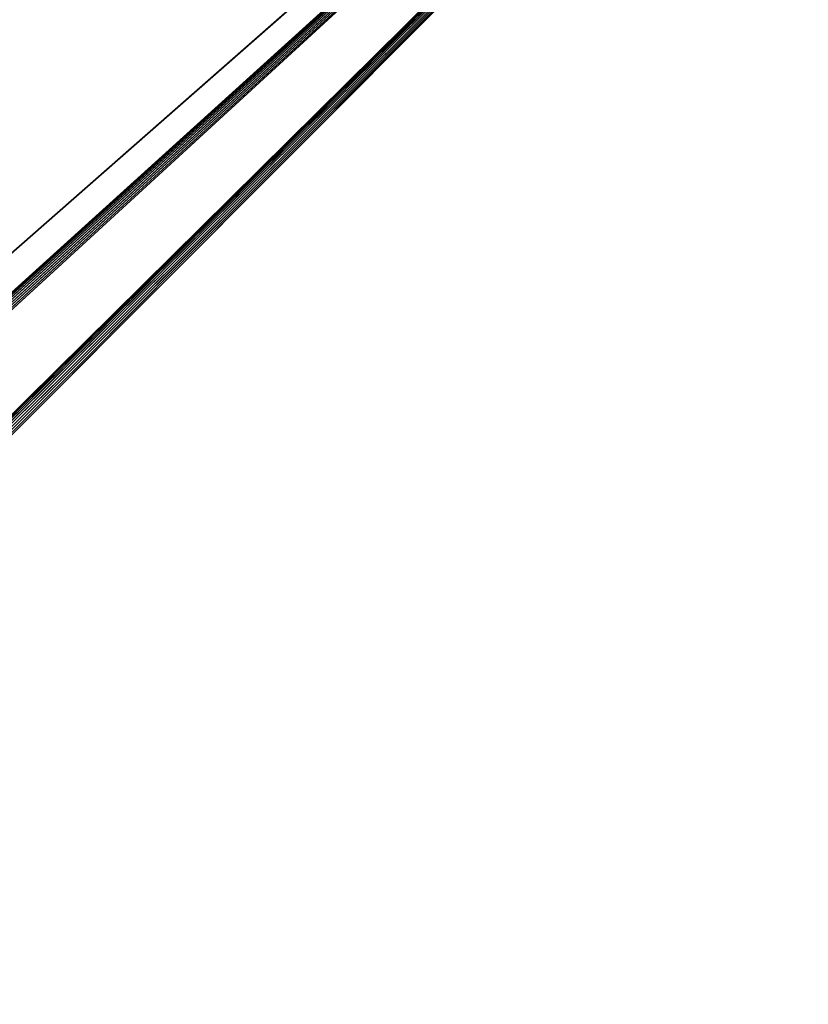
# Model space of a CAD drawing. Header units: millimetres. Extents: x -1 to 359, y -328 to 0.
# Tile 199 of 220: x 205 to 282, y -199 to -103. Entities that reach past the tile are written whole.
import ezdxf

# ---------------------------------------------------------------- set-up
doc = ezdxf.new("R2010")
doc.units = ezdxf.units.MM
doc.header["$MEASUREMENT"] = 0
doc.layers.add('0 Misc', color=7, linetype='Continuous', lineweight=35)

msp = doc.modelspace()

# ---------------------------------------------------------------- linework, layer by layer
at = {"layer": '0 Misc', "color": 160, "linetype": 'Continuous', "lineweight": 25}
for p in [(11.5, -295, 319.5), (62.939, -257.439, 319.5), (63.25, -257.201, 319.5), (63.612, -257.051, 319.5), (64, -257, 319.5), (64.388, -257.051, 319.5), (64.75, -257.201, 319.5), (65.061, -257.439, 319.5), (65.299, -257.75, 319.5), (65.449, -258.112, 319.5), (65.5, -258.5, 319.5), (86.939, -257.439, 319.5), (87.25, -257.201, 319.5), (87.612, -257.051, 319.5), (88, -257, 319.5), (88.388, -257.051, 319.5), (88.75, -257.201, 319.5), (89.061, -257.439, 319.5), (89.299, -257.75, 319.5), (89.449, -258.112, 319.5), (89.5, -258.5, 319.5)]:
    msp.add_line(p, (346.5, -1, 319.5), dxfattribs=at).dxf.unprotected_set("ltscale", 0)
at = {"layer": '0 Misc', "color": 7, "lineweight": 25}
for points, invisible_edges in [([(346.5, -295, 12.5), (11.5, -1, 12.5), (11.5, -295, 12.5)], 1), ([(346.5, -295, 12.5), (346.5, -1, 12.5), (11.5, -1, 12.5)], 12), ([(346.5, -1, 0.5), (11.5, -295, 0.5), (11.5, -1, 0.5)], 1), ([(346.5, -1, 0.5), (346.5, -295, 0.5), (11.5, -295, 0.5)], 12), ([(346.5, -295, 331.5), (11.5, -1, 331.5), (11.5, -295, 331.5)], 1), ([(346.5, -295, 331.5), (346.5, -1, 331.5), (11.5, -1, 331.5)], 12)]:
    msp.add_3dface(points, dxfattribs=dict(at, invisible_edges=invisible_edges))
for points in [[(346.5, -1, 319.5), (11.5, -295, 319.5), (11.5, -1, 319.5)], [(11.5, -295, 319.5), (346.5, -1, 319.5), (62.939, -257.439, 319.5)], [(62.939, -257.439, 319.5), (346.5, -1, 319.5), (63.25, -257.201, 319.5)], [(63.25, -257.201, 319.5), (346.5, -1, 319.5), (63.612, -257.051, 319.5)], [(63.612, -257.051, 319.5), (346.5, -1, 319.5), (64, -257, 319.5)], [(64, -257, 319.5), (346.5, -1, 319.5), (64.388, -257.051, 319.5)], [(64.388, -257.051, 319.5), (346.5, -1, 319.5), (64.75, -257.201, 319.5)], [(64.75, -257.201, 319.5), (346.5, -1, 319.5), (65.061, -257.439, 319.5)], [(65.061, -257.439, 319.5), (346.5, -1, 319.5), (65.299, -257.75, 319.5)], [(65.299, -257.75, 319.5), (346.5, -1, 319.5), (65.449, -258.112, 319.5)], [(65.449, -258.112, 319.5), (346.5, -1, 319.5), (65.5, -258.5, 319.5)], [(65.5, -258.5, 319.5), (346.5, -1, 319.5), (86.939, -257.439, 319.5)], [(86.939, -257.439, 319.5), (346.5, -1, 319.5), (87.25, -257.201, 319.5)], [(87.25, -257.201, 319.5), (346.5, -1, 319.5), (87.612, -257.051, 319.5)], [(87.612, -257.051, 319.5), (346.5, -1, 319.5), (88, -257, 319.5)], [(88, -257, 319.5), (346.5, -1, 319.5), (88.388, -257.051, 319.5)], [(88.388, -257.051, 319.5), (346.5, -1, 319.5), (88.75, -257.201, 319.5)], [(88.75, -257.201, 319.5), (346.5, -1, 319.5), (89.061, -257.439, 319.5)], [(89.061, -257.439, 319.5), (346.5, -1, 319.5), (89.299, -257.75, 319.5)], [(89.299, -257.75, 319.5), (346.5, -1, 319.5), (89.449, -258.112, 319.5)], [(89.449, -258.112, 319.5), (346.5, -1, 319.5), (89.5, -258.5, 319.5)], [(89.5, -258.5, 319.5), (346.5, -1, 319.5), (346.5, -295, 319.5)]]:
    msp.add_3dface(points, dxfattribs=at)

doc.saveas('drawing.dxf')
